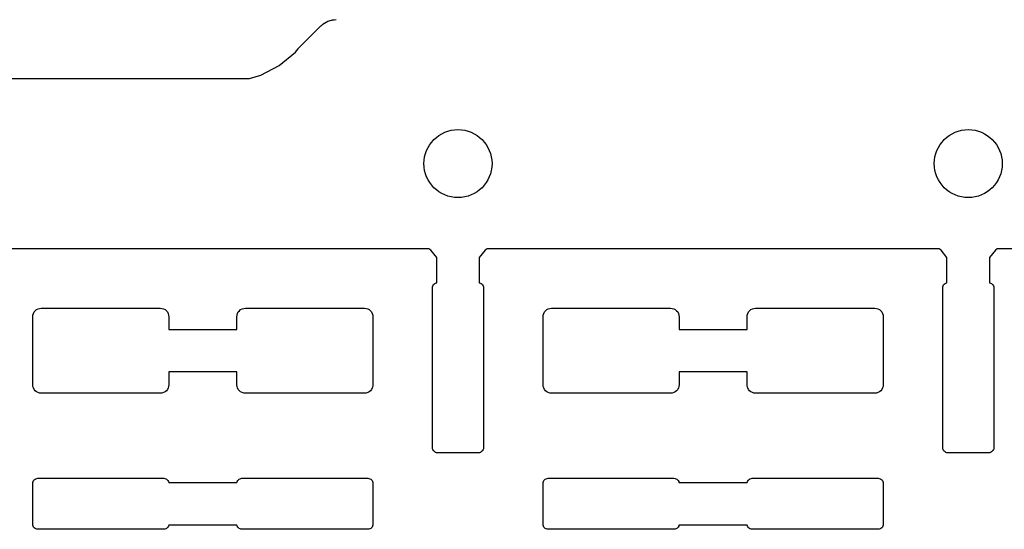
# Model space of a CAD drawing. Extents: x 59.9 to 90.6, y -72.1 to -46.5.
# Tile 6 of 24: x 64.9 to 70.7, y -62.6 to -59.7. Entities that reach past the tile are written whole.
import ezdxf

# ---------------------------------------------------------------- set-up
doc = ezdxf.new("R2010")
doc.units = 0
doc.header["$MEASUREMENT"] = 0
doc.layers.add('BLACK', color=7, linetype='CONTINUOUS')

msp = doc.modelspace()

# ---------------------------------------------------------------- linework, layer by layer
at = {"layer": 'BLACK', "linetype": 'CONTINUOUS'}
for p, q in [((66.6949, -59.689), (66.7041, -59.6816)), ((66.7041, -59.6816), (66.7132, -59.6743)), ((66.7132, -59.6743), (66.7138, -59.6739)), ((66.7138, -59.6739), (66.7143, -59.6735)), ((66.7143, -59.6735), (66.7247, -59.6681)), ((66.7247, -59.6681), (66.7351, -59.6626)), ((66.7351, -59.6626), (66.7357, -59.6624)), ((66.7357, -59.6624), (66.7363, -59.6621)), ((66.7363, -59.6621), (66.7476, -59.6588)), ((66.7476, -59.6588), (66.7588, -59.6555)), ((66.7588, -59.6555), (66.7595, -59.6554)), ((66.7595, -59.6554), (66.7601, -59.6552)), ((66.7601, -59.6552), (66.7718, -59.6542)), ((66.7718, -59.6542), (66.7835, -59.653)), ((66.5681, -59.8158), (66.6937, -59.6902)), ((66.6937, -59.6902), (66.694, -59.6899)), ((66.694, -59.6899), (66.6949, -59.689)), ((66.694, -59.6899), (66.694, -59.6899)), ((66.694, -59.6899), (66.694, -59.6899)), ((66.4489, -59.9222), (66.5441, -59.8441)), ((66.5441, -59.8441), (66.5597, -59.8251)), ((66.5597, -59.8251), (66.5608, -59.8237)), ((66.5608, -59.8237), (66.5647, -59.82)), ((66.5647, -59.82), (66.5681, -59.8158)), ((66.3403, -59.9802), (66.4489, -59.9222)), ((64.6708, -60), (66.2751, -60)), ((66.2751, -60), (66.3403, -59.9802)), ((67.3292, -61), (64.6708, -61)), ((67.3406, -61.0094), (67.3292, -61)), ((67.375, -61.0513), (67.3406, -61.0094)), ((67.6594, -61.0094), (67.625, -61.0513)), ((67.6708, -61), (67.6594, -61.0094)), ((70.3292, -61), (67.6708, -61)), ((70.3406, -61.0094), (70.3292, -61)), ((70.375, -61.0513), (70.3406, -61.0094)), ((70.6594, -61.0094), (70.625, -61.0513)), ((70.6708, -61), (70.6594, -61.0094)), ((73.3292, -61), (70.6708, -61)), ((67.375, -61.2005), (67.375, -61.0513)), ((67.625, -61.0513), (67.625, -61.2005)), ((70.375, -61.2005), (70.375, -61.0513)), ((70.625, -61.0513), (70.625, -61.2005)), ((67.35, -61.23), (67.3506, -61.2241)), ((67.35, -62.17), (67.35, -61.23)), ((67.3506, -61.2241), (67.3523, -61.2185)), ((67.3523, -61.2185), (67.3551, -61.2133)), ((67.3551, -61.2133), (67.3588, -61.2088)), ((67.3588, -61.2088), (67.3633, -61.2051)), ((67.3633, -61.2051), (67.3685, -61.2023)), ((67.3685, -61.2023), (67.3741, -61.2006)), ((67.3741, -61.2006), (67.375, -61.2005)), ((67.625, -61.2005), (67.6259, -61.2006)), ((67.6259, -61.2006), (67.6315, -61.2023)), ((67.6315, -61.2023), (67.6367, -61.2051)), ((67.6367, -61.2051), (67.6412, -61.2088)), ((67.6412, -61.2088), (67.6449, -61.2133)), ((67.6449, -61.2133), (67.6477, -61.2185)), ((67.6477, -61.2185), (67.6494, -61.2241)), ((67.6494, -61.2241), (67.65, -61.23)), ((67.65, -61.23), (67.65, -62.17)), ((70.35, -61.23), (70.3506, -61.2241)), ((70.35, -62.17), (70.35, -61.23)), ((70.3506, -61.2241), (70.3523, -61.2185)), ((70.3523, -61.2185), (70.3551, -61.2133)), ((70.3551, -61.2133), (70.3588, -61.2088)), ((70.3588, -61.2088), (70.3633, -61.2051)), ((70.3633, -61.2051), (70.3685, -61.2023)), ((70.3685, -61.2023), (70.3741, -61.2006)), ((70.3741, -61.2006), (70.375, -61.2005)), ((70.625, -61.2005), (70.6259, -61.2006)), ((70.6259, -61.2006), (70.6315, -61.2023)), ((70.6315, -61.2023), (70.6367, -61.2051)), ((70.6367, -61.2051), (70.6412, -61.2088)), ((70.6412, -61.2088), (70.6449, -61.2133)), ((70.6449, -61.2133), (70.6477, -61.2185)), ((70.6477, -61.2185), (70.6494, -61.2241)), ((70.6494, -61.2241), (70.65, -61.23)), ((70.65, -61.23), (70.65, -62.17)), ((65.0146, -61.3646), (65.0222, -61.3584)), ((65.0222, -61.3584), (65.0309, -61.3538)), ((65.0309, -61.3538), (65.0402, -61.351)), ((65.0402, -61.351), (65.05, -61.35)), ((65.05, -61.35), (65.75, -61.35)), ((65.75, -61.35), (65.7598, -61.351)), ((65.7598, -61.351), (65.7691, -61.3538)), ((65.7691, -61.3538), (65.7778, -61.3584)), ((65.7778, -61.3584), (65.7854, -61.3646)), ((66.2146, -61.3646), (66.2222, -61.3584)), ((66.2222, -61.3584), (66.2309, -61.3538)), ((66.2309, -61.3538), (66.2402, -61.351)), ((66.2402, -61.351), (66.25, -61.35)), ((66.25, -61.35), (66.95, -61.35)), ((66.95, -61.35), (66.9598, -61.351)), ((66.9598, -61.351), (66.9691, -61.3538)), ((66.9691, -61.3538), (66.9778, -61.3584)), ((66.9778, -61.3584), (66.9854, -61.3646)), ((68.0146, -61.3646), (68.0222, -61.3584)), ((68.0222, -61.3584), (68.0309, -61.3538)), ((68.0309, -61.3538), (68.0402, -61.351)), ((68.0402, -61.351), (68.05, -61.35)), ((68.05, -61.35), (68.75, -61.35)), ((68.75, -61.35), (68.7598, -61.351)), ((68.7598, -61.351), (68.7691, -61.3538)), ((68.7691, -61.3538), (68.7778, -61.3584)), ((68.7778, -61.3584), (68.7854, -61.3646)), ((69.2146, -61.3646), (69.2222, -61.3584)), ((69.2222, -61.3584), (69.2309, -61.3538)), ((69.2309, -61.3538), (69.2402, -61.351)), ((69.2402, -61.351), (69.25, -61.35)), ((69.25, -61.35), (69.95, -61.35)), ((69.95, -61.35), (69.9598, -61.351)), ((69.9598, -61.351), (69.9691, -61.3538)), ((69.9691, -61.3538), (69.9778, -61.3584)), ((69.9778, -61.3584), (69.9854, -61.3646)), ((65, -61.4), (65.001, -61.3902)), ((65, -61.8), (65, -61.4)), ((65.001, -61.3902), (65.0038, -61.3809)), ((65.0038, -61.3809), (65.0084, -61.3722)), ((65.0084, -61.3722), (65.0146, -61.3646)), ((65.7854, -61.3646), (65.7916, -61.3722)), ((65.7916, -61.3722), (65.7962, -61.3809)), ((65.7962, -61.3809), (65.799, -61.3902)), ((65.799, -61.3902), (65.8, -61.4)), ((65.8, -61.4), (65.8, -61.475)), ((66.2, -61.4), (66.201, -61.3902)), ((66.2, -61.475), (66.2, -61.4)), ((66.201, -61.3902), (66.2038, -61.3809)), ((66.2038, -61.3809), (66.2084, -61.3722)), ((66.2084, -61.3722), (66.2146, -61.3646)), ((66.9854, -61.3646), (66.9916, -61.3722)), ((66.9916, -61.3722), (66.9962, -61.3809)), ((66.9962, -61.3809), (66.999, -61.3902)), ((66.999, -61.3902), (67, -61.4)), ((67, -61.4), (67, -61.8)), ((68, -61.4), (68.001, -61.3902)), ((68, -61.8), (68, -61.4)), ((68.001, -61.3902), (68.0038, -61.3809)), ((68.0038, -61.3809), (68.0084, -61.3722)), ((68.0084, -61.3722), (68.0146, -61.3646)), ((68.7854, -61.3646), (68.7916, -61.3722)), ((68.7916, -61.3722), (68.7962, -61.3809)), ((68.7962, -61.3809), (68.799, -61.3902)), ((68.799, -61.3902), (68.8, -61.4)), ((68.8, -61.4), (68.8, -61.475)), ((69.2, -61.4), (69.201, -61.3902)), ((69.2, -61.475), (69.2, -61.4)), ((69.201, -61.3902), (69.2038, -61.3809)), ((69.2038, -61.3809), (69.2084, -61.3722)), ((69.2084, -61.3722), (69.2146, -61.3646)), ((69.9854, -61.3646), (69.9916, -61.3722)), ((69.9916, -61.3722), (69.9962, -61.3809)), ((69.9962, -61.3809), (69.999, -61.3902)), ((69.999, -61.3902), (70, -61.4)), ((70, -61.4), (70, -61.8)), ((65.8, -61.475), (66.2, -61.475)), ((68.8, -61.475), (69.2, -61.475)), ((66.2, -61.725), (65.8, -61.725)), ((65.8, -61.725), (65.8, -61.8)), ((66.2, -61.8), (66.2, -61.725)), ((69.2, -61.725), (68.8, -61.725)), ((68.8, -61.725), (68.8, -61.8)), ((69.2, -61.8), (69.2, -61.725)), ((65.001, -61.8098), (65, -61.8)), ((65.0038, -61.8191), (65.001, -61.8098)), ((65.0084, -61.8278), (65.0038, -61.8191)), ((65.7962, -61.8191), (65.7916, -61.8278)), ((65.799, -61.8098), (65.7962, -61.8191)), ((65.8, -61.8), (65.799, -61.8098)), ((66.201, -61.8098), (66.2, -61.8)), ((66.2038, -61.8191), (66.201, -61.8098)), ((66.2084, -61.8278), (66.2038, -61.8191)), ((66.9962, -61.8191), (66.9916, -61.8278)), ((66.999, -61.8098), (66.9962, -61.8191)), ((67, -61.8), (66.999, -61.8098)), ((68.001, -61.8098), (68, -61.8)), ((68.0038, -61.8191), (68.001, -61.8098)), ((68.0084, -61.8278), (68.0038, -61.8191)), ((68.7962, -61.8191), (68.7916, -61.8278)), ((68.799, -61.8098), (68.7962, -61.8191)), ((68.8, -61.8), (68.799, -61.8098)), ((69.201, -61.8098), (69.2, -61.8)), ((69.2038, -61.8191), (69.201, -61.8098)), ((69.2084, -61.8278), (69.2038, -61.8191)), ((69.9962, -61.8191), (69.9916, -61.8278)), ((69.999, -61.8098), (69.9962, -61.8191)), ((70, -61.8), (69.999, -61.8098)), ((65.0146, -61.8354), (65.0084, -61.8278)), ((65.0222, -61.8416), (65.0146, -61.8354)), ((65.0309, -61.8462), (65.0222, -61.8416)), ((65.0402, -61.849), (65.0309, -61.8462)), ((65.05, -61.85), (65.0402, -61.849)), ((65.75, -61.85), (65.05, -61.85)), ((65.7598, -61.849), (65.75, -61.85)), ((65.7691, -61.8462), (65.7598, -61.849)), ((65.7778, -61.8416), (65.7691, -61.8462)), ((65.7854, -61.8354), (65.7778, -61.8416)), ((65.7916, -61.8278), (65.7854, -61.8354)), ((66.2146, -61.8354), (66.2084, -61.8278)), ((66.2222, -61.8416), (66.2146, -61.8354)), ((66.2309, -61.8462), (66.2222, -61.8416)), ((66.2402, -61.849), (66.2309, -61.8462)), ((66.25, -61.85), (66.2402, -61.849)), ((66.95, -61.85), (66.25, -61.85)), ((66.9598, -61.849), (66.95, -61.85)), ((66.9691, -61.8462), (66.9598, -61.849)), ((66.9778, -61.8416), (66.9691, -61.8462)), ((66.9854, -61.8354), (66.9778, -61.8416)), ((66.9916, -61.8278), (66.9854, -61.8354)), ((68.0146, -61.8354), (68.0084, -61.8278)), ((68.0222, -61.8416), (68.0146, -61.8354)), ((68.0309, -61.8462), (68.0222, -61.8416)), ((68.0402, -61.849), (68.0309, -61.8462)), ((68.05, -61.85), (68.0402, -61.849)), ((68.75, -61.85), (68.05, -61.85)), ((68.7598, -61.849), (68.75, -61.85)), ((68.7691, -61.8462), (68.7598, -61.849)), ((68.7778, -61.8416), (68.7691, -61.8462)), ((68.7854, -61.8354), (68.7778, -61.8416)), ((68.7916, -61.8278), (68.7854, -61.8354)), ((69.2146, -61.8354), (69.2084, -61.8278)), ((69.2222, -61.8416), (69.2146, -61.8354)), ((69.2309, -61.8462), (69.2222, -61.8416)), ((69.2402, -61.849), (69.2309, -61.8462)), ((69.25, -61.85), (69.2402, -61.849)), ((69.95, -61.85), (69.25, -61.85)), ((69.9598, -61.849), (69.95, -61.85)), ((69.9691, -61.8462), (69.9598, -61.849)), ((69.9778, -61.8416), (69.9691, -61.8462)), ((69.9854, -61.8354), (69.9778, -61.8416)), ((69.9916, -61.8278), (69.9854, -61.8354)), ((67.3506, -62.1759), (67.35, -62.17)), ((67.65, -62.17), (67.6494, -62.1759)), ((70.3506, -62.1759), (70.35, -62.17)), ((70.65, -62.17), (70.6494, -62.1759)), ((67.3523, -62.1815), (67.3506, -62.1759)), ((67.3551, -62.1867), (67.3523, -62.1815)), ((67.3588, -62.1912), (67.3551, -62.1867)), ((67.3633, -62.1949), (67.3588, -62.1912)), ((67.3685, -62.1977), (67.3633, -62.1949)), ((67.3741, -62.1994), (67.3685, -62.1977)), ((67.38, -62.2), (67.3741, -62.1994)), ((67.62, -62.2), (67.38, -62.2)), ((67.6259, -62.1994), (67.62, -62.2)), ((67.6315, -62.1977), (67.6259, -62.1994)), ((67.6367, -62.1949), (67.6315, -62.1977)), ((67.6412, -62.1912), (67.6367, -62.1949)), ((67.6449, -62.1867), (67.6412, -62.1912)), ((67.6477, -62.1815), (67.6449, -62.1867)), ((67.6494, -62.1759), (67.6477, -62.1815)), ((70.3523, -62.1815), (70.3506, -62.1759)), ((70.3551, -62.1867), (70.3523, -62.1815)), ((70.3588, -62.1912), (70.3551, -62.1867)), ((70.3633, -62.1949), (70.3588, -62.1912)), ((70.3685, -62.1977), (70.3633, -62.1949)), ((70.3741, -62.1994), (70.3685, -62.1977)), ((70.38, -62.2), (70.3741, -62.1994)), ((70.62, -62.2), (70.38, -62.2)), ((70.6259, -62.1994), (70.62, -62.2)), ((70.6315, -62.1977), (70.6259, -62.1994)), ((70.6367, -62.1949), (70.6315, -62.1977)), ((70.6412, -62.1912), (70.6367, -62.1949)), ((70.6449, -62.1867), (70.6412, -62.1912)), ((70.6477, -62.1815), (70.6449, -62.1867)), ((70.6494, -62.1759), (70.6477, -62.1815)), ((65, -62.38), (65.0006, -62.3741)), ((65, -62.62), (65, -62.38)), ((65.0006, -62.3741), (65.0023, -62.3685)), ((65.0023, -62.3685), (65.0051, -62.3633)), ((65.0051, -62.3633), (65.0088, -62.3588)), ((65.0088, -62.3588), (65.0133, -62.3551)), ((65.0133, -62.3551), (65.0185, -62.3523)), ((65.0185, -62.3523), (65.0241, -62.3506)), ((65.0241, -62.3506), (65.03, -62.35)), ((65.03, -62.35), (65.77, -62.35)), ((65.77, -62.35), (65.7759, -62.3506)), ((65.7759, -62.3506), (65.7815, -62.3523)), ((65.7815, -62.3523), (65.7867, -62.3551)), ((65.7867, -62.3551), (65.7912, -62.3588)), ((65.7912, -62.3588), (65.7949, -62.3633)), ((65.7949, -62.3633), (65.7977, -62.3685)), ((65.7977, -62.3685), (65.7994, -62.3741)), ((65.7994, -62.3741), (65.7995, -62.375)), ((65.7995, -62.375), (66.2005, -62.375)), ((66.2005, -62.375), (66.2006, -62.3741)), ((66.2006, -62.3741), (66.2023, -62.3685)), ((66.2023, -62.3685), (66.2051, -62.3633)), ((66.2051, -62.3633), (66.2088, -62.3588)), ((66.2088, -62.3588), (66.2133, -62.3551)), ((66.2133, -62.3551), (66.2185, -62.3523)), ((66.2185, -62.3523), (66.2241, -62.3506)), ((66.2241, -62.3506), (66.23, -62.35)), ((66.23, -62.35), (66.97, -62.35)), ((66.97, -62.35), (66.9759, -62.3506)), ((66.9759, -62.3506), (66.9815, -62.3523)), ((66.9815, -62.3523), (66.9867, -62.3551)), ((66.9867, -62.3551), (66.9912, -62.3588)), ((66.9912, -62.3588), (66.9949, -62.3633)), ((66.9949, -62.3633), (66.9977, -62.3685)), ((66.9977, -62.3685), (66.9994, -62.3741)), ((66.9994, -62.3741), (67, -62.38)), ((67, -62.38), (67, -62.62)), ((68, -62.38), (68.0006, -62.3741)), ((68, -62.62), (68, -62.38)), ((68.0006, -62.3741), (68.0023, -62.3685)), ((68.0023, -62.3685), (68.0051, -62.3633)), ((68.0051, -62.3633), (68.0088, -62.3588)), ((68.0088, -62.3588), (68.0133, -62.3551)), ((68.0133, -62.3551), (68.0185, -62.3523)), ((68.0185, -62.3523), (68.0241, -62.3506)), ((68.0241, -62.3506), (68.03, -62.35)), ((68.03, -62.35), (68.77, -62.35)), ((68.77, -62.35), (68.7759, -62.3506)), ((68.7759, -62.3506), (68.7815, -62.3523)), ((68.7815, -62.3523), (68.7867, -62.3551)), ((68.7867, -62.3551), (68.7912, -62.3588)), ((68.7912, -62.3588), (68.7949, -62.3633)), ((68.7949, -62.3633), (68.7977, -62.3685)), ((68.7977, -62.3685), (68.7994, -62.3741)), ((68.7994, -62.3741), (68.7995, -62.375)), ((68.7995, -62.375), (69.2005, -62.375)), ((69.2005, -62.375), (69.2006, -62.3741)), ((69.2006, -62.3741), (69.2023, -62.3685)), ((69.2023, -62.3685), (69.2051, -62.3633)), ((69.2051, -62.3633), (69.2088, -62.3588)), ((69.2088, -62.3588), (69.2133, -62.3551)), ((69.2133, -62.3551), (69.2185, -62.3523)), ((69.2185, -62.3523), (69.2241, -62.3506)), ((69.2241, -62.3506), (69.23, -62.35)), ((69.23, -62.35), (69.97, -62.35)), ((69.97, -62.35), (69.9759, -62.3506)), ((69.9759, -62.3506), (69.9815, -62.3523)), ((69.9815, -62.3523), (69.9867, -62.3551)), ((69.9867, -62.3551), (69.9912, -62.3588)), ((69.9912, -62.3588), (69.9949, -62.3633)), ((69.9949, -62.3633), (69.9977, -62.3685)), ((69.9977, -62.3685), (69.9994, -62.3741)), ((69.9994, -62.3741), (70, -62.38)), ((70, -62.38), (70, -62.62)), ((65.0006, -62.6259), (65, -62.62)), ((65.0023, -62.6315), (65.0006, -62.6259)), ((65.0051, -62.6367), (65.0023, -62.6315)), ((65.7977, -62.6315), (65.7949, -62.6367)), ((65.7994, -62.6259), (65.7977, -62.6315)), ((65.7995, -62.625), (65.7994, -62.6259)), ((66.2005, -62.625), (65.7995, -62.625)), ((66.2006, -62.6259), (66.2005, -62.625)), ((66.2023, -62.6315), (66.2006, -62.6259)), ((66.2051, -62.6367), (66.2023, -62.6315)), ((66.9977, -62.6315), (66.9949, -62.6367)), ((66.9994, -62.6259), (66.9977, -62.6315)), ((67, -62.62), (66.9994, -62.6259)), ((68.0006, -62.6259), (68, -62.62)), ((68.0023, -62.6315), (68.0006, -62.6259)), ((68.0051, -62.6367), (68.0023, -62.6315)), ((68.7977, -62.6315), (68.7949, -62.6367)), ((68.7994, -62.6259), (68.7977, -62.6315)), ((68.7995, -62.625), (68.7994, -62.6259)), ((69.2005, -62.625), (68.7995, -62.625)), ((69.2006, -62.6259), (69.2005, -62.625)), ((69.2023, -62.6315), (69.2006, -62.6259)), ((69.2051, -62.6367), (69.2023, -62.6315)), ((69.9977, -62.6315), (69.9949, -62.6367)), ((69.9994, -62.6259), (69.9977, -62.6315)), ((70, -62.62), (69.9994, -62.6259)), ((65.0088, -62.6412), (65.0051, -62.6367)), ((65.0133, -62.6449), (65.0088, -62.6412)), ((65.0185, -62.6477), (65.0133, -62.6449)), ((65.0241, -62.6494), (65.0185, -62.6477)), ((65.03, -62.65), (65.0241, -62.6494)), ((65.77, -62.65), (65.03, -62.65)), ((65.7759, -62.6494), (65.77, -62.65)), ((65.7815, -62.6477), (65.7759, -62.6494)), ((65.7867, -62.6449), (65.7815, -62.6477)), ((65.7912, -62.6412), (65.7867, -62.6449)), ((65.7949, -62.6367), (65.7912, -62.6412)), ((66.2088, -62.6412), (66.2051, -62.6367)), ((66.2133, -62.6449), (66.2088, -62.6412)), ((66.2185, -62.6477), (66.2133, -62.6449)), ((66.2241, -62.6494), (66.2185, -62.6477)), ((66.23, -62.65), (66.2241, -62.6494)), ((66.97, -62.65), (66.23, -62.65)), ((66.9759, -62.6494), (66.97, -62.65)), ((66.9815, -62.6477), (66.9759, -62.6494)), ((66.9867, -62.6449), (66.9815, -62.6477)), ((66.9912, -62.6412), (66.9867, -62.6449)), ((66.9949, -62.6367), (66.9912, -62.6412)), ((68.0088, -62.6412), (68.0051, -62.6367)), ((68.0133, -62.6449), (68.0088, -62.6412)), ((68.0185, -62.6477), (68.0133, -62.6449)), ((68.0241, -62.6494), (68.0185, -62.6477)), ((68.03, -62.65), (68.0241, -62.6494)), ((68.77, -62.65), (68.03, -62.65)), ((68.7759, -62.6494), (68.77, -62.65)), ((68.7815, -62.6477), (68.7759, -62.6494)), ((68.7867, -62.6449), (68.7815, -62.6477)), ((68.7912, -62.6412), (68.7867, -62.6449)), ((68.7949, -62.6367), (68.7912, -62.6412)), ((69.2088, -62.6412), (69.2051, -62.6367)), ((69.2133, -62.6449), (69.2088, -62.6412)), ((69.2185, -62.6477), (69.2133, -62.6449)), ((69.2241, -62.6494), (69.2185, -62.6477)), ((69.23, -62.65), (69.2241, -62.6494)), ((69.97, -62.65), (69.23, -62.65)), ((69.9759, -62.6494), (69.97, -62.65)), ((69.9815, -62.6477), (69.9759, -62.6494)), ((69.9867, -62.6449), (69.9815, -62.6477)), ((69.9912, -62.6412), (69.9867, -62.6449)), ((69.9949, -62.6367), (69.9912, -62.6412))]:
    msp.add_line(p, q, dxfattribs=at)
at = {"layer": 'BLACK'}
for centre in [(67.5, -60.5), (70.5, -60.5)]:
    msp.add_circle(centre, 0.2, dxfattribs=at)

doc.saveas('drawing.dxf')
